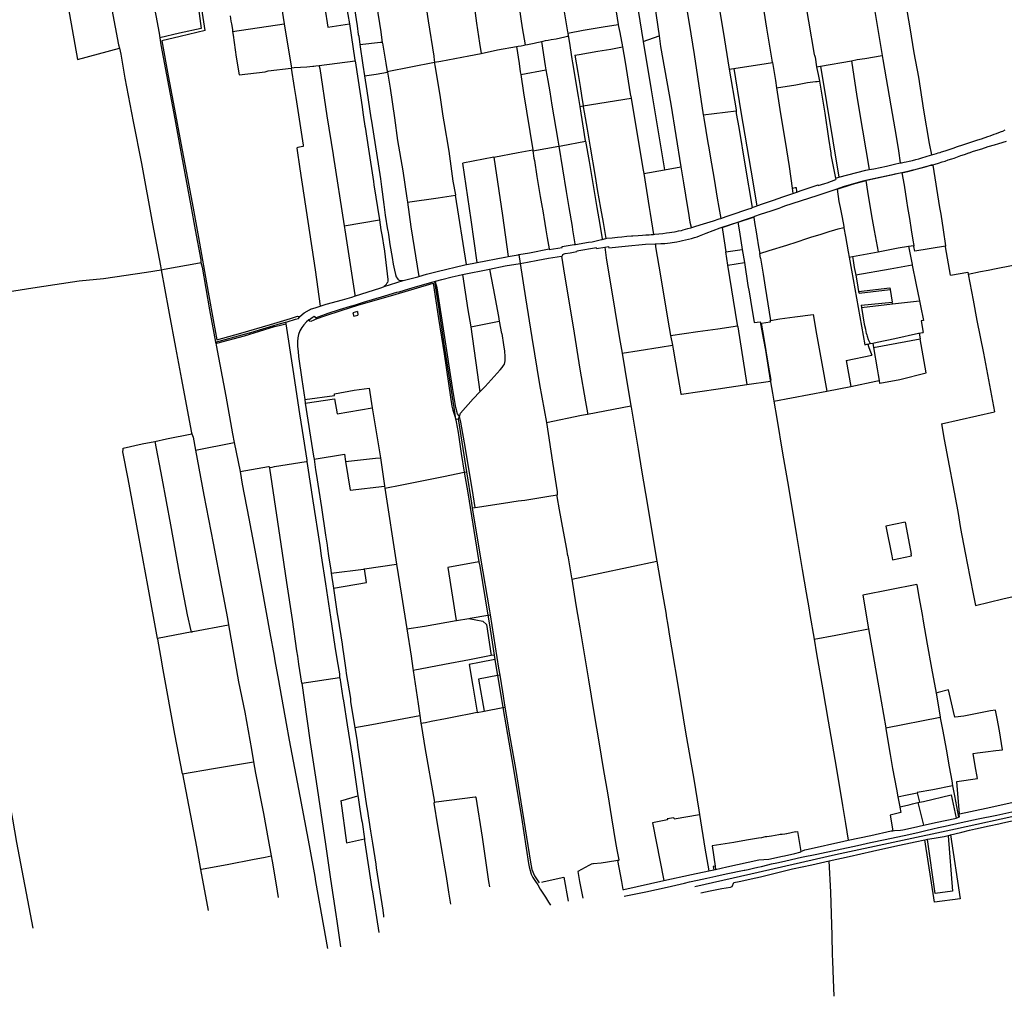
# Model space of a CAD drawing. Header units: inches. Extents: x 210911 to 224988, y 571697 to 586201.
# Tile 48 of 256: x 216255 to 217766, y 571824 to 573322. Entities that reach past the tile are written whole.
import ezdxf

# ---------------------------------------------------------------- set-up
doc = ezdxf.new("R2010")
doc.units = ezdxf.units.IN
doc.header["$MEASUREMENT"] = 0

msp = doc.modelspace()

# ---------------------------------------------------------------- linework, layer by layer
for points in [[(216173.61, 573950.241), (216181.11, 573912.27), (216193.79, 573848.64), (216201.49, 573804.14), (216201.8, 573800.87), (216204.1, 573788.69), (216212.33, 573746.3), (216220.43, 573706.25), (216230.39, 573648.85), (216239.5, 573602.77), (216239.692, 573601.741), (216277.019, 573619.247), (216288.1, 573557.75), (216289.23, 573552.93), (216301.56, 573484.75), (216313.94, 573421.3), (216320.02, 573389.88), (216331.86, 573330.23), (216344.344, 573261.581)], [(217572.675, 573606.754), (217579.55, 573563.8), (217580.05, 573559.95), (217589.25, 573504.24), (217589.93, 573500), (217597.22, 573454.95), (217606.49, 573395.28), (217612.37, 573360.47), (217620.73, 573310.21), (217627.21, 573271.85), (217634, 573234.05), (217641.97, 573183.74), (217650.63, 573132.56), (217653.883, 573114.981)], [(216349.851, 573591.344), (216356.855, 573552.456), (216362.25, 573523.624), (216366.822, 573498.667), (216390.4, 573374.114), (216407.255, 573284.018), (216408.406, 573278.755)], [(216431.363, 573506.356), (216432.789, 573498.577), (216439.798, 573460.802), (216450.311, 573403.371), (216458.985, 573356.655), (216469.32, 573301.56), (216470.412, 573294.507)], [(217062.33, 573500), (217062.91, 573496.51), (217074.25, 573430.7), (217078.05, 573406.29), (217080.17, 573397.61), (217083.03, 573379.46), (217087.38, 573353.34), (217092.1, 573325.23), (217095.89, 573303.88), (217096.122, 573302.002)], [(217142.77, 573500), (217149.46, 573458.29), (217155.82, 573420.97), (217163.96, 573374.28), (217170.16, 573334.61), (217173.617, 573315.119)], [(217178.233, 573497.885), (217193.624, 573403.555), (217211.951, 573289.062)], [(217545.861, 573457.894), (217546.11, 573456.25), (217547.118, 573448.622), (217564.423, 573350.58), (217578.605, 573267.646)], [(216937.904, 573439.844), (216943.807, 573400.881), (216948.443, 573370.398), (216952.5, 573344.449), (216956.318, 573317.051), (216960.701, 573286.396), (216963.087, 573270.803)], [(217445.511, 573442.179), (217448.28, 573422.85), (217474.35, 573268.97), (217474.61, 573267.88), (217475.38, 573264.85), (217477.687, 573250.154)], [(216540.095, 573305.699), (216523.818, 573413.258), (216552.976, 573419.35), (216564.503, 573421.82)], [(216866.388, 573422.305), (216866.52, 573421.3), (216871.85, 573389.3), (216882.21, 573320.73), (216890.87, 573266.34), (216891.32, 573260.61), (216891.92, 573257.61), (216891.981, 573257.34)], [(217266.021, 573421.106), (217271.9, 573382.12), (217276.95, 573350.33), (217284.76, 573300.79), (217289.81, 573268.97), (217300.1, 573200.6), (217303.838, 573176.556)], [(217315.086, 573423.167), (217325.67, 573356.77), (217334.31, 573304.23), (217343.898, 573246.469)], [(217410.219, 573256.83), (217409.66, 573260.2), (217401.75, 573309.25), (217389.25, 573388.32), (217382.71, 573431.267)], [(217218.396, 573415.448), (217221.28, 573398.96), (217236.132, 573297.468)], [(217012.59, 573397.97), (217017.29, 573367.78), (217019.98, 573348.53), (217020, 573348.33), (217021.4, 573341.33), (217026.17, 573310.24), (217030.758, 573283.745)], [(216524.401, 573378.727), (216533.817, 573309.055), (216500.514, 573301.592), (216470.412, 573294.507)], [(216756.57, 573345.622), (216723.668, 573340.459), (216727.981, 573311.007)], [(216756.57, 573345.622), (216757.48, 573339.37), (216758.54, 573333.07), (216758.89, 573330.57), (216761.135, 573315.986)], [(216657.164, 573342.32), (216661.145, 573315.96)], [(216768.976, 573340.017), (216769.12, 573339.09), (216772.983, 573312.828), (216774.819, 573299.988), (216775.56, 573297.16), (216777.439, 573284.18)], [(216802.918, 573345.049), (216809.36, 573303.68), (216809.34, 573303.56), (216811.414, 573287.629)], [(216578.514, 573328.611), (216579.55, 573320.474), (216580.276, 573316.095), (216581.678, 573307.392), (216582.079, 573304.17)], [(216582.079, 573304.17), (216661.145, 573315.96)], [(216661.145, 573315.96), (216672.225, 573248.096)], [(216727.981, 573311.007), (216761.135, 573315.986)], [(216761.135, 573315.986), (216769.67, 573260.55), (216769.859, 573259.365)], [(216540.095, 573305.699), (216501.712, 573296.507), (216473.568, 573289.944), (216483.429, 573236.389), (216493.132, 573184.979), (216502.831, 573133.06), (216512.925, 573079.181), (216521.32, 573033.494), (216529.732, 572988.262), (216542.206, 572918.524), (216550.22, 572873.073), (216557.968, 572831.342), (216594.802, 572841.316), (216640.127, 572854.575), (216670.959, 572863.846), (216681.66, 572867.409), (216683.423, 572866.84), (216684.177, 572865.537)], [(216582.079, 573304.17), (216582.738, 573298.885), (216587.518, 573265.132), (216591.888, 573237.647), (216631.967, 573242.713), (216636.547, 573243.794), (216671.793, 573248.245)], [(217096.122, 573302.002), (217119.82, 573306.45), (217150.26, 573311.54), (217173.62, 573315.1)], [(217096.122, 573302.002), (217096.58, 573298.29), (217096.61, 573298.01)], [(217173.617, 573315.119), (217173.62, 573315.1)], [(217173.62, 573315.1), (217174.11, 573312.27), (217175.97, 573302.7), (217179.915, 573280.608)], [(216470.412, 573294.507), (216472.03, 573284.06), (216480.8, 573237.94), (216493.51, 573170.56), (216503.51, 573113.88), (216517.86, 573036.64), (216524.68, 573000), (216533.24, 572954.08), (216533.55, 572949.98)], [(216777.439, 573284.18), (216809.03, 573288.22), (216809.27, 573288.2), (216810.39, 573288.17), (216811.15, 573288.01), (216811.414, 573287.629)], [(216811.414, 573287.629), (216811.51, 573287.49), (216811.81, 573286.65), (216817.16, 573255.74), (216819.373, 573243.198)], [(217030.758, 573283.745), (217034.2, 573284.48), (217039.56, 573285.47), (217044.52, 573286.62), (217048.92, 573287.51), (217053.64, 573288.52), (217055.639, 573288.957)], [(217055.639, 573288.957), (217058.26, 573289.53), (217061.99, 573290.38), (217065.92, 573290.97), (217070.82, 573291.89), (217078.31, 573293.28), (217091.45, 573296.04), (217095.63, 573296.98), (217096.22, 573297.17), (217096.48, 573297.35), (217096.59, 573297.79), (217096.61, 573298.01)], [(217055.639, 573288.957), (217061.655, 573251.689), (217062.731, 573245.742)], [(217096.61, 573298.01), (217098.3, 573289.3), (217102.28, 573262.42), (217103.29, 573256.16), (217112.09, 573204.88), (217114.663, 573189.433)], [(217211.951, 573289.062), (217236.132, 573297.468)], [(217211.951, 573289.062), (217224.152, 573214.965), (217244.68, 573092.107)], [(217236.132, 573297.468), (217238.49, 573281.36), (217254.11, 573192.77), (217269.685, 573096.627)], [(216344.344, 573261.581), (216408.406, 573278.755)], [(216408.406, 573278.755), (216410.43, 573269.5), (216416.72, 573232.74), (216429.6, 573166.1), (216442.22, 573102.07), (216459.2, 573009.35), (216471.24, 572945.05), (216472.397, 572938.747)], [(216777.439, 573284.18), (216781.67, 573252.65), (216784.221, 573236.175)], [(216891.981, 573257.34), (216901.66, 573258.98), (216944.58, 573266.99), (216963.087, 573270.803)], [(216963.087, 573270.803), (216988.31, 573276), (217017.349, 573281.241)], [(217017.349, 573281.241), (217020, 573281.72), (217024.44, 573282.35), (217029.33, 573283.44), (217030.758, 573283.745)], [(217017.349, 573281.241), (217021.372, 573255.138), (217023.32, 573242.5)], [(217113.693, 573269.233), (217142.166, 573274.173), (217162.447, 573277.423), (217179.915, 573280.608)], [(217179.915, 573280.608), (217184.09, 573257.23), (217192.01, 573208.58), (217193.166, 573201.91)], [(216714.929, 573251.982), (216769.859, 573259.365)], [(216769.859, 573259.365), (216770.94, 573252.59), (216780.62, 573188.56), (216782.02, 573180.22), (216783.09, 573172.87), (216785.01, 573159.25), (216785.22, 573157.81), (216790.43, 573123.86), (216798.19, 573074.44), (216798.83, 573069.3), (216807.18, 573015.64)], [(216819.373, 573243.198), (216891.981, 573257.34)], [(216923.889, 573053.465), (216924.22, 573053.519), (216920.52, 573074.74), (216914.1, 573120.76), (216906.53, 573166), (216905.29, 573174.39), (216900.22, 573206.86), (216892.73, 573252.03), (216892.4, 573255.5), (216891.981, 573257.34)], [(217106.939, 573268.3), (217113.693, 573269.233)], [(217106.939, 573268.3), (217111.398, 573241.344), (217115.071, 573219.739), (217117.338, 573206.117), (217119.674, 573190.229)], [(217350.825, 573247.616), (217400.46, 573255.44), (217410.219, 573256.83)], [(217410.219, 573256.83), (217414.77, 573229.37), (217416.526, 573217.912)], [(217483.914, 573251.199), (217531.224, 573259.14)], [(217531.224, 573259.14), (217540.001, 573261.164)], [(217531.224, 573259.14), (217539.693, 573204.648), (217548.427, 573152.971), (217558.685, 573092.624)], [(217540.001, 573261.164), (217551.62, 573263.16), (217578.605, 573267.646)], [(217578.605, 573267.646), (217579.65, 573261.535), (217591.767, 573190.282), (217599.64, 573143.02), (217603.33, 573121.12), (217606.158, 573102.626)], [(216671.793, 573248.245), (216671.822, 573248.069)], [(216672.225, 573248.096), (216671.822, 573248.069)], [(216671.822, 573248.069), (216676.68, 573218.64), (216679, 573203.32), (216690.37, 573130.01), (216690.35, 573128.51), (216690.12, 573128), (216689.61, 573127.69), (216682.17, 573126.24), (216681.02, 573125.91), (216680.74, 573125.62), (216680.64, 573125.21), (216684.98, 573093.76), (216697.4, 573012.93), (216708.74, 572938.46), (216716.43, 572883.14)], [(216714.945, 573251.91), (216709.963, 573251.146), (216709.761, 573251.115), (216706.411, 573250.673), (216705.346, 573250.533), (216695.784, 573249.661), (216676.318, 573248.368), (216672.225, 573248.096)], [(216714.929, 573251.982), (216714.945, 573251.91)], [(216714.945, 573251.91), (216715.055, 573251.418)], [(216715.055, 573251.418), (216715.95, 573247.4), (216726.83, 573175.15), (216736.08, 573115.12), (216736.35, 573114.66), (216736.488, 573114.655), (216753.34, 573006.09)], [(216784.221, 573236.175), (216802.05, 573239.101), (216819.554, 573242.175)], [(216819.373, 573243.198), (216819.554, 573242.175)], [(216819.554, 573242.175), (216823.92, 573217.43), (216830.23, 573172.03), (216835.15, 573137.15), (216843.19, 573090.68), (216849.39, 573048.88), (216850.278, 573042.65)], [(217023.32, 573242.5), (217023.942, 573238.473)], [(217023.942, 573238.473), (217062.731, 573245.742)], [(217062.731, 573245.742), (217065.754, 573229.038), (217068.46, 573211.79), (217071.94, 573191.09), (217080.9, 573137.63), (217081.57, 573134.41), (217082.558, 573128.276)], [(217343.898, 573246.469), (217350.825, 573247.616)], [(217343.898, 573246.469), (217354.26, 573184.04), (217354.372, 573182.616)], [(217350.825, 573247.616), (217361.675, 573181.241), (217376.716, 573091.866), (217386.251, 573036.886)], [(217477.687, 573250.154), (217483.914, 573251.199)], [(217477.687, 573250.154), (217478.05, 573247.84), (217480.25, 573238.5), (217482.26, 573228.006)], [(217483.914, 573251.199), (217511.692, 573080.784)], [(216784.221, 573236.175), (216787.76, 573213.32), (216794.2, 573172.11), (216795.3, 573166.98), (216809.05, 573078.13), (216810.51, 573066.23), (216814.03, 573038.69), (216816.1, 573022.33), (216819.86, 573000), (216820.03, 572998.96), (216821.11, 572992.99), (216823.23, 572977.74), (216826.78, 572957.5), (216828.52, 572947.42), (216830.32, 572938.41), (216832.01, 572931.74), (216833.11, 572928.09), (216834.31, 572925.88), (216835.32, 572924.53), (216836.33, 572923.6), (216837.66, 572922.89), (216839.44, 572922.44), (216841.1, 572922.26), (216842.24, 572922.23), (216843.52, 572922.27)], [(217023.942, 573238.473), (217028.32, 573210.13), (217042.32, 573122.666)], [(217416.526, 573217.912), (217445.76, 573222.49), (217463.96, 573225.88), (217475.96, 573227.57), (217478.58, 573227.83), (217482.26, 573228.006)], [(217482.26, 573228.006), (217483.38, 573222.16), (217490.26, 573179.18), (217496.26, 573140.32), (217499.74, 573117.5), (217499.92, 573115.24), (217506.672, 573079.474)], [(217416.526, 573217.912), (217422.61, 573178.22), (217429.68, 573135.47), (217435.66, 573097.26), (217440.421, 573064.099)], [(217119.674, 573190.229), (217193.166, 573201.91)], [(217193.166, 573201.91), (217202.25, 573149.48), (217211.72, 573091.84), (217212.623, 573086.312)], [(217114.663, 573189.433), (217119.674, 573190.229)], [(217114.663, 573189.433), (217116.42, 573178.88), (217123.08, 573136.82), (217123.227, 573136.007)], [(217119.674, 573190.229), (217119.922, 573188.544), (217121.151, 573180.42)], [(217121.151, 573180.42), (217125.676, 573154.296), (217130.397, 573127.018), (217138.123, 573081.695)], [(217303.838, 573176.556), (217354.372, 573182.616)], [(217354.372, 573182.616), (217354.7, 573178.45), (217358.73, 573157.06)], [(217303.838, 573176.556), (217304.13, 573174.68), (217304.81, 573171.21), (217311.16, 573133.59), (217312.22, 573128.64), (217316.64, 573101.13), (217320.72, 573078), (217325.14, 573048.5), (217327.68, 573034.2), (217330.785, 573017.704)], [(217358.73, 573157.06), (217368.38, 573097.764), (217379.073, 573034.125)], [(217653.883, 573114.981), (217658.1, 573116.41), (217661.57, 573117.39), (217664.35, 573118.04), (217667.18, 573118.82), (217669.41, 573119.58), (217675.01, 573121.42), (217681.36, 573123.43), (217687.12, 573125.59), (217694.2, 573127.69), (217702.13, 573130.54), (217709.9, 573133.12), (217720.3, 573136.46), (217725, 573137.98), (217730.82, 573139.88), (217740.53, 573143.16), (217744.18, 573144.53), (217750.4, 573146.61), (217753.74, 573147.93), (217757.46, 573149.26), (217761.29, 573150.72), (217763.71, 573151.7), (217767.26, 573153.34)], [(217082.558, 573128.276), (217085.81, 573128.86), (217123.227, 573136.007)], [(217123.227, 573136.007), (217128.79, 573105.15), (217140.81, 573034.2), (217143.85, 573017.14), (217149.05, 572986.83), (217149.11, 572986.19), (217149.09, 572985.83), (217149.01, 572985.64), (217148.85, 572985.43)], [(217655.783, 573100.049), (217659.61, 573101.02), (217664.7, 573102.48), (217670.35, 573104.2), (217675.11, 573105.64), (217679.8, 573107.24), (217685.21, 573109), (217688.66, 573110.14), (217693.99, 573111.97), (217699, 573113.89), (217704.94, 573115.86), (217711.4, 573118.15), (217712.04, 573118.4), (217718.54, 573120.67), (217731.07, 573124.45), (217741.23, 573127.78), (217750.78, 573130.64), (217757.47, 573132.5), (217769.04, 573136.18)], [(216982.884, 573111.621), (217020, 573118.67), (217042.32, 573122.666)], [(217042.32, 573122.666), (217042.572, 573121.09)], [(217042.572, 573121.09), (217082.558, 573128.276)], [(217042.572, 573121.09), (217044.32, 573110.15), (217044.879, 573106.6)], [(217082.558, 573128.276), (217093.71, 573059.07), (217097.98, 573034.2), (217102.66, 573005.3), (217103.5, 573000), (217106.92, 572978.62), (217107.08, 572977.98), (217107.36, 572977.66), (217107.74, 572977.5), (217108.02, 572977.5)], [(216982.884, 573111.621), (216935.186, 573102.563)], [(216982.884, 573111.621), (216995.913, 573021.994)], [(217044.879, 573106.6), (217048.76, 573081.97), (217053.89, 573051.11), (217057.03, 573034.2), (217057.33, 573032.13), (217061.16, 573009.85), (217062.71, 573000), (217064.63, 572987.92), (217067.383, 572970.912)], [(217606.158, 573102.626), (217608.08, 573102.99), (217611.95, 573103.88), (217615.38, 573104.5), (217619.96, 573105.53), (217624.8, 573106.66), (217630.09, 573108.05), (217634.59, 573109.25), (217639.42, 573110.65), (217652.7, 573114.58), (217653.883, 573114.981)], [(216956.946, 572949.973), (216947.89, 573015.168), (216935.186, 573102.563)], [(217212.623, 573086.312), (217244.68, 573092.107)], [(217244.68, 573092.107), (217269.685, 573096.627)], [(217269.685, 573096.627), (217273.65, 573072.15), (217279.84, 573034.2), (217280.61, 573028.62), (217283.44, 573011.82), (217285.24, 573004.08), (217285.3, 573003.78), (217285.32, 573003.5), (217285.18, 573003.28), (217284.82, 573003.02)], [(217511.692, 573080.784), (217553.59, 573091.718), (217558.685, 573092.624)], [(217558.685, 573092.624), (217565.41, 573093.82), (217585.12, 573097.92), (217597.23, 573100.7), (217606.158, 573102.626)], [(217608.514, 573088.033), (217620.09, 573090.62), (217625.95, 573092.08), (217630.77, 573093.36), (217636.72, 573094.79), (217642.65, 573096.35), (217647.79, 573097.78), (217654.21, 573099.65), (217655.783, 573100.049)], [(217608.572, 573087.701), (217617.905, 573089.622), (217653.08, 573099.129), (217655.555, 573099.138), (217655.913, 573099.252)], [(217655.783, 573100.049), (217655.913, 573099.252)], [(217655.913, 573099.252), (217666.54, 573034.2), (217668.28, 573023.92), (217671.78, 573000), (217675.69, 572975.53), (217675.685, 572975.163)], [(217138.123, 573081.695), (217141.422, 573062.144), (217146.522, 573033.407), (217150.257, 573011.224), (217154.425, 572986.671)], [(217212.623, 573086.312), (217221.14, 573034.2), (217222.51, 573025.23), (217227.624, 572993.056)], [(217479.996, 573068.906), (217480.327, 573067.916), (217490.557, 573070.93), (217494.1, 573072.198), (217507.083, 573077.3)], [(217506.672, 573079.474), (217511.692, 573080.784)], [(217506.672, 573079.474), (217507.083, 573077.3)], [(217509.33, 573062.677), (217532.808, 573070.184), (217551.709, 573075.286), (217553.309, 573075.639)], [(217534.99, 573071.1), (217549.34, 573075.18), (217553.226, 573076.122)], [(217553.226, 573076.122), (217555.83, 573076.75), (217557.04, 573077.02), (217597.27, 573085.55), (217598.48, 573085.79), (217608.514, 573088.033)], [(217608.572, 573087.701), (217598.943, 573085.72), (217553.309, 573075.639)], [(217553.309, 573075.639), (217556.15, 573059.12), (217558.63, 573042.91), (217560.04, 573034.2), (217562.12, 573021.64), (217566.12, 572999.14), (217572.109, 572966.485)], [(217608.514, 573088.033), (217608.572, 573087.701)], [(217608.572, 573087.701), (217611.91, 573068.74), (217615.63, 573044.49), (217617.43, 573034.2), (217620.24, 573017.28), (217622.97, 573000), (217625.48, 572984.2), (217626.759, 572976.214)], [(217440.421, 573064.099), (217442.928, 573064.49), (217445.134, 573064.834), (217446.247, 573064.988), (217447.103, 573059.042), (217447.263, 573057.928)], [(217440.421, 573064.099), (217441.607, 573055.842)], [(217447.263, 573057.928), (217453.91, 573060.38), (217477.39, 573068.11), (217479.996, 573068.906)], [(217478.53, 573052.91), (217509.259, 573063.154)], [(217509.259, 573063.154), (217519.205, 573066.47), (217534.99, 573071.1)], [(217509.259, 573063.154), (217509.33, 573062.677)], [(217509.33, 573062.677), (217512.15, 573043.65), (217514.21, 573034.2), (217517.11, 573018.76), (217519.57, 573005.12), (217519.57, 573004.22), (217519.617, 573003.539)], [(216850.278, 573042.65), (216897.35, 573049.16), (216923.889, 573053.465)], [(216940.757, 572946.902), (216923.889, 573053.465)], [(217382.63, 573020.7), (217383.19, 573020.96), (217391.71, 573023.85), (217408.4, 573029.24), (217420.24, 573033.08), (217423.21, 573034.2), (217429.27, 573036.68), (217478.53, 573052.91)], [(217386.251, 573036.886), (217396.59, 573040.22), (217411.73, 573045.6), (217426.27, 573050.45), (217441.607, 573055.842)], [(217441.607, 573055.842), (217447.263, 573057.928)], [(216850.278, 573042.65), (216855.69, 573004.68), (216867.687, 572928.49)], [(217330.785, 573017.704), (217339.09, 573020.41), (217354.31, 573025.7), (217364.93, 573029.21), (217372.52, 573031.73), (217377.44, 573033.48), (217379.073, 573034.125)], [(217379.073, 573034.125), (217385.24, 573036.56), (217386.251, 573036.886)], [(216753.34, 573006.09), (216807.18, 573015.64)], [(216807.18, 573015.64), (216809.61, 573000), (216809.97, 572997.64), (216810.87, 572992.42), (216812.33, 572983.65), (216812.89, 572979.36), (216814.29, 572970.76), (216814.82, 572967.26), (216820.24, 572923.99), (216820.17, 572921.25), (216819.55, 572919.14), (216818.86, 572917.98), (216817.23, 572915.34), (216814.51, 572913.19)], [(216995.913, 573021.994), (217004.657, 572959.041)], [(217284.82, 573003.02), (217290.86, 573005.03), (217299.1, 573007.49), (217309.3, 573010.8), (217319.45, 573013.88), (217328.47, 573016.95), (217330.785, 573017.704)], [(217356.92, 573012.006), (217365.644, 573014.984), (217381.223, 573020.166)], [(217356.979, 573011.647), (217357.688, 573011.884), (217381.259, 573019.703)], [(217381.223, 573020.166), (217382.63, 573020.7)], [(217381.223, 573020.166), (217381.259, 573019.703)], [(217381.259, 573019.703), (217381.27, 573019.56), (217381.35, 573019.04), (217383.26, 573008.32), (217384.57, 573000)], [(216753.34, 573006.09), (216754.27, 573000), (216760.36, 572960.37), (216769.59, 572900.11), (216769.62, 572899.65), (216770.06, 572898.72), (216770.4, 572898.71)], [(217227.624, 572993.056), (217229.63, 572993.27), (217235.93, 572993.88), (217241.99, 572994.58), (217247.55, 572995.28), (217252.33, 572995.82), (217256.01, 572996.35), (217259.7, 572996.95), (217262.54, 572997.49), (217266.22, 572998.37), (217270.72, 572999.29), (217273.32, 572999.86), (217280.54, 573001.88)], [(217280.54, 573001.88), (217284.82, 573003.02)], [(217308.607, 572994.762), (217329.859, 573002.997)], [(217329.859, 573002.997), (217332.931, 573004.124)], [(217332.931, 573004.124), (217356.92, 573012.006)], [(217332.931, 573004.124), (217332.999, 573003.675)], [(217332.999, 573003.675), (217356.979, 573011.647)], [(217332.999, 573003.675), (217333.56, 573000)], [(217333.56, 573000), (217338.67, 572966.328)], [(217356.92, 573012.006), (217356.979, 573011.647)], [(217356.979, 573011.647), (217358.92, 573000)], [(217358.92, 573000), (217363.35, 572973.51), (217363.888, 572970.08)], [(217384.57, 573000), (217386.05, 572990.58), (217388.68, 572974.08), (217390.539, 572963.887)], [(217390.539, 572963.887), (217404.92, 572968.37), (217432.01, 572976.73), (217447.81, 572981.58), (217462.93, 572986.71), (217470.29, 572989.27), (217483.12, 572992.88), (217496.98, 572997.29), (217505.77, 573000)], [(217505.77, 573000), (217510.72, 573001.53), (217519.617, 573003.539)], [(217519.617, 573003.539), (217519.66, 573002.92), (217522.12, 572990.04), (217526.26, 572966.38), (217527.707, 572958.227)], [(217108.02, 572977.5), (217128.02, 572980.97), (217133.34, 572981.9), (217148.05, 572985.01), (217148.47, 572985.19), (217148.85, 572985.43)], [(217148.85, 572985.43), (217154.425, 572986.671)], [(217154.425, 572986.671), (217156.31, 572987.09), (217164.01, 572987.89), (217172.25, 572988.82), (217178.95, 572989.46), (217186.63, 572990.11), (217193.91, 572990.83), (217195.87, 572990.89), (217204.05, 572991.28), (217210.77, 572991.78), (217215.85, 572992.26), (217220.91, 572992.39), (217224.01, 572992.67), (217227.624, 572993.056)], [(217232.402, 572978.504), (217238.94, 572978.92), (217245.22, 572979.34), (217253.39, 572980.15), (217256.41, 572980.61), (217259.89, 572981.03), (217263.69, 572981.69), (217267.93, 572982.59), (217271.95, 572983.5), (217276.85, 572984.5), (217281.55, 572985.78), (217285.77, 572987.01), (217290.79, 572988.41), (217294.55, 572989.57), (217298.43, 572991.01), (217303.11, 572992.73), (217308.607, 572994.762)], [(217021.094, 572962.003), (217037.563, 572964.908), (217067.383, 572970.912)], [(217067.383, 572970.912), (217067.535, 572969.971)], [(217067.535, 572969.971), (217087.635, 572973.014), (217087.503, 572974.34), (217106.011, 572977.385)], [(217106.011, 572977.385), (217108.02, 572977.5)], [(217140.294, 572971.595), (217140.154, 572972.58), (217110.092, 572967.526), (217110.24, 572966.695)], [(217140.294, 572971.595), (217152.85, 572973.626)], [(217152.85, 572973.626), (217158.642, 572974.563)], [(217152.85, 572973.626), (217155.09, 572957.17)], [(217158.642, 572974.563), (217159.104, 572972.376), (217184.372, 572975.13), (217215.196, 572977.963), (217230.213, 572978.435)], [(217230.213, 572978.435), (217232.402, 572978.504)], [(217230.213, 572978.435), (217231.44, 572970.85), (217237.96, 572932.76), (217244.99, 572889.1), (217251.57, 572849.81), (217253.77, 572838.13)], [(217338.67, 572966.328), (217363.888, 572970.08)], [(217363.888, 572970.08), (217367.068, 572949.777)], [(217572.109, 572966.485), (217602.89, 572972.21)], [(217602.89, 572972.21), (217618.662, 572974.856)], [(217618.662, 572974.856), (217626.759, 572976.214)], [(217618.662, 572974.856), (217624.257, 572947.081), (217624.521, 572945.77)], [(217626.759, 572976.214), (217626.95, 572975.02)], [(217675.685, 572975.163), (217628.43, 572967.08), (217626.95, 572974.52), (217626.95, 572975.02)], [(217683.437, 572930.4), (217675.67, 572974.07), (217675.685, 572975.163)], [(216957.274, 572950.036), (216999.64, 572958.14), (217000, 572958.2)], [(217000, 572958.2), (217004.657, 572959.041)], [(217004.657, 572959.041), (217020, 572961.81)], [(217020, 572961.81), (217021.094, 572962.003)], [(217021.094, 572962.003), (217023.194, 572948.606)], [(217023.194, 572948.606), (217034.509, 572950.562), (217050.338, 572953.568), (217066.644, 572956.451), (217086.513, 572959.692)], [(217086.513, 572959.692), (217087.47, 572959.83), (217087.85, 572960.89), (217088.45, 572961.89), (217088.81, 572962.17), (217090.43, 572963.09), (217092.13, 572963.69), (217099.99, 572964.98), (217110.24, 572966.695)], [(217086.513, 572959.692), (217091.27, 572930.43), (217104.25, 572851.08), (217114.67, 572786.15), (217123.14, 572736.38), (217126.21, 572719.28), (217126.37, 572718.24), (217126.39, 572717.8), (217126.37, 572717.52), (217126.31, 572717.3), (217126.289, 572717.25)], [(217155.09, 572957.17), (217168.22, 572876.88), (217175.52, 572833.2), (217179.369, 572810.849)], [(217341.923, 572945.622), (217338.67, 572966.328)], [(217391.849, 572956.337), (217390.539, 572963.887)], [(217391.849, 572956.337), (217395.669, 572932.256), (217398.941, 572911.873), (217402.958, 572886.422), (217406.962, 572861.149)], [(217527.707, 572958.227), (217533.019, 572959.215)], [(217527.707, 572958.227), (217531.29, 572938.03), (217536.645, 572909.769)], [(217533.019, 572959.215), (217572.109, 572966.485)], [(217533.019, 572959.215), (217533.92, 572952.79), (217535.63, 572942.19), (217537.28, 572933.29), (217537.797, 572930.381)], [(216121.59, 572885.39), (216160.11, 572891.62), (216170.767, 572894.605), (216282.054, 572912.137), (216346.851, 572921.579), (216384.048, 572925.63), (216449.948, 572935.319), (216472.397, 572938.747)], [(216472.397, 572938.747), (216477.07, 572939.46), (216531.141, 572949.531)], [(216472.397, 572938.747), (216483.74, 572877.3), (216484.78, 572871.46), (216494.61, 572819.73), (216503.7, 572770.47), (216512.56, 572723.72), (216519.05, 572688.69), (216519.586, 572687.069)], [(216531.141, 572949.531), (216533.55, 572949.98)], [(216533.55, 572949.98), (216535.2, 572942.73), (216546.73, 572877.3), (216555.77, 572827.94)], [(216867.687, 572928.49), (216879.29, 572931.94), (216896.06, 572936.16), (216938.25, 572946.43), (216940.757, 572946.902)], [(216934.777, 572931.553), (216937.276, 572932.193), (216973.58, 572939.436), (216975.916, 572939.892)], [(216940.757, 572946.902), (216949.35, 572948.52), (216956.946, 572949.973)], [(216956.946, 572949.973), (216957.274, 572950.036)], [(216975.916, 572939.892), (217000.331, 572944.654)], [(216975.916, 572939.892), (216981.697, 572910.667), (216989.715, 572867.246), (216991.084, 572859.731)], [(217000.331, 572944.654), (217023.194, 572948.606)], [(217023.194, 572948.606), (217031.47, 572895.82), (217040.96, 572835.06), (217052.98, 572762.65), (217063.38, 572704.52), (217063.418, 572704.272)], [(217341.923, 572945.622), (217367.068, 572949.777)], [(217356.259, 572854.37), (217341.923, 572945.622)], [(217367.068, 572949.777), (217372.59, 572914.52), (217374.22, 572904.7), (217376.36, 572891.92)], [(217624.521, 572945.77), (217590.77, 572939.782), (217537.797, 572930.381)], [(217624.521, 572945.77), (217630.085, 572918.151), (217635.68, 572891.217)], [(217710.415, 572932.047), (217729.03, 572936), (217740.87, 572938.15), (217753.39, 572940.58), (217776.53, 572945.13), (217790.12, 572947.45), (217790.442, 572947.519)], [(216843.52, 572922.27), (216866.24, 572928.06), (216867.687, 572928.49)], [(216893.402, 572921.303), (216903.139, 572924.002), (216918.615, 572927.715), (216927.894, 572929.792), (216934.777, 572931.553)], [(216934.777, 572931.553), (216942.99, 572877.3)], [(217537.797, 572930.381), (217539.84, 572918.89), (217542.35, 572905.67)], [(217683.437, 572930.4), (217709.782, 572935.365)], [(217709.782, 572935.365), (217710.415, 572932.047)], [(217710.415, 572932.047), (217718.02, 572892.18), (217723.83, 572861.08), (217733.586, 572810.631), (217750.482, 572720.738)], [(216709.11, 572865.15), (216714.79, 572867.06), (216728.68, 572872.04), (216746, 572877.76), (216762.8, 572882.74), (216765.18, 572883.5), (216772.18, 572885.7), (216782.79, 572888.98), (216815.49, 572898.68), (216833.91, 572904.3), (216837.67, 572905.06), (216859.15, 572911.58), (216889.89, 572920.33)], [(216748.336, 572876.2), (216775.88, 572884.807), (216824.263, 572898.855), (216860.712, 572909.556), (216889.791, 572918.395), (216897.933, 572864.261), (216906.502, 572809.868), (216913.848, 572760.887), (216918.487, 572729.406), (216919.724, 572723.309), (216922.73, 572714.401), (216924.845, 572705.708), (216927.858, 572689.327), (216932.873, 572656.766), (216937.449, 572628.067)], [(216770.4, 572898.71), (216807.74, 572910.53), (216811.16, 572911.78), (216814.51, 572913.19)], [(216814.51, 572913.19), (216843.52, 572922.27)], [(216889.89, 572920.33), (216891.529, 572920.784)], [(216891.529, 572920.784), (216893.402, 572921.303)], [(216891.529, 572920.784), (216897.736, 572881.875), (216906.067, 572825.163), (216921.397, 572727.466), (216924.111, 572709.625)], [(216929.928, 572713.739), (216926.989, 572717.927), (216924.67, 572727.364), (216919.461, 572758.311), (216906.421, 572841.67), (216895.689, 572910.821), (216893.393, 572919.742), (216893.402, 572921.303)], [(217536.645, 572909.769), (217551.817, 572823.691), (217554.732, 572824.402), (217556.27, 572824.692)], [(217542.35, 572905.67), (217590.17, 572911.24), (217590.561, 572908.739)], [(217542.879, 572902.886), (217590.561, 572908.739)], [(217590.561, 572908.739), (217593.636, 572889.02)], [(216716.43, 572883.14), (216725.64, 572885.84), (216750.73, 572892.65), (216764.8, 572896.62), (216770.4, 572898.71)], [(217542.35, 572905.67), (217542.879, 572902.886)], [(216699.92, 572877.3), (216701.43, 572878.1), (216710.29, 572881), (216716.43, 572883.14)], [(217376.36, 572891.92), (217381.829, 572857.748)], [(217546.22, 572884.26), (217593.636, 572889.02)], [(217546.22, 572884.26), (217546.83, 572880.72)], [(217546.83, 572880.72), (217594.06, 572886.3)], [(217546.83, 572880.72), (217551, 572855.38), (217552.84, 572847.64), (217553.59, 572843.52), (217554.03, 572841.56), (217554.73, 572839), (217555.23, 572836.94), (217557.13, 572831.9), (217560.08, 572825.41)], [(217594.06, 572886.3), (217593.636, 572889.02)], [(217594.06, 572886.3), (217635.68, 572891.217)], [(217635.68, 572891.217), (217637.26, 572883.61)], [(217637.26, 572883.61), (217641.807, 572861.159)], [(216663.282, 572858.415), (216665.61, 572859.06), (216678.53, 572863.24), (216683.22, 572864.27)], [(216683.22, 572864.27), (216684.177, 572865.537)], [(216684.177, 572865.537), (216685.352, 572867.092), (216691.916, 572872.799), (216699.92, 572877.3)], [(216698.963, 572861.773), (216699.676, 572860.376), (216702.37, 572859.951), (216711.77, 572864.164), (216723.567, 572868.232), (216748.336, 572876.2)], [(216700.09, 572862.67), (216698.963, 572861.773)], [(216700.09, 572862.67), (216704.153, 572865.568), (216707.301, 572867.584), (216709.11, 572865.15)], [(216773.414, 572874.877), (216766.372, 572872.74), (216767.98, 572867.437), (216774.158, 572869.311)], [(216773.414, 572874.877), (216774.158, 572869.311)], [(216942.99, 572877.3), (216947.25, 572851.24)], [(217406.962, 572861.149), (217421.307, 572863.329), (217444.477, 572866.542), (217472.527, 572870.379), (217477.779, 572840.051), (217485.665, 572795.072), (217493.276, 572752.6)], [(216555.77, 572827.94), (216600.43, 572840.09), (216607.96, 572841.97), (216608.46, 572842.07), (216616.44, 572844.76), (216645.54, 572853.14), (216651.83, 572855.24), (216663.282, 572858.415)], [(216556.295, 572825.931), (216557.901, 572826.213), (216600.462, 572837.387), (216646.242, 572851.563), (216653.506, 572853.22), (216663.676, 572855.854)], [(216663.282, 572858.415), (216663.676, 572855.854)], [(216663.676, 572855.854), (216674.43, 572786), (216684.74, 572717.84), (216688.89, 572692.04), (216695.7, 572646.69), (216695.77, 572645.81), (216695.937, 572644.812)], [(216698.963, 572861.773), (216695.6, 572859.1), (216691.52, 572854.53), (216688.05, 572850.09), (216685.09, 572845.25), (216683.13, 572839.72), (216681.92, 572834.37), (216681.49, 572828.57), (216681.72, 572820.81), (216682.42, 572813.55), (216683.23, 572805.69), (216688.08, 572770.68), (216692.89, 572739.5)], [(216947.25, 572851.24), (216991.084, 572859.731)], [(216947.25, 572851.24), (216957.44, 572781.03), (216961.38, 572751.395)], [(216991.084, 572859.731), (216994.503, 572840.963), (216995.567, 572841.138)], [(217253.77, 572838.13), (217295.57, 572844.09), (217326.41, 572848.23), (217356.547, 572852.534)], [(217356.547, 572852.534), (217356.259, 572854.37)], [(217356.547, 572852.534), (217356.774, 572851.094), (217370.657, 572762.729)], [(217381.829, 572857.748), (217391.366, 572859.008), (217395.93, 572833.622), (217399.48, 572815.207), (217406.834, 572769.25)], [(217406.834, 572769.25), (217408.067, 572769.444), (217404.243, 572792.521), (217397.43, 572833.278), (217393.439, 572856.877), (217406.445, 572858.98), (217407.24, 572859.108), (217407.229, 572859.167), (217406.851, 572861.132), (217406.962, 572861.149)], [(217641.807, 572861.159), (217637.977, 572860.331), (217641.292, 572842.634)], [(216961.38, 572751.395), (216969.21, 572759.65), (216992.44, 572785.4), (216995.36, 572788.97), (216997.68, 572791.89), (216998.87, 572794.18), (216999.61, 572796.48), (217000.04, 572798.86), (217000.15, 572800.83), (217000.08, 572805.8), (216999.39, 572814.04), (216998.33, 572823.48), (216995.567, 572841.138)], [(217253.77, 572838.13), (217256.586, 572823.136)], [(217564.959, 572819.706), (217636.565, 572832.628)], [(217570.67, 572827.61), (217597.862, 572833.127)], [(217573.701, 572769.042), (217574.568, 572764.544), (217575.03, 572764.65), (217605.47, 572770.67), (217646.12, 572780.66), (217636.565, 572832.628)], [(217597.862, 572833.127), (217633.95, 572841.41), (217634.918, 572841.585)], [(217634.918, 572841.585), (217640.23, 572842.55), (217641.292, 572842.634)], [(217634.918, 572841.585), (217636.565, 572832.628)], [(216555.77, 572827.94), (216556.295, 572825.931)], [(216556.295, 572825.931), (216557.04, 572823.08), (216571.47, 572744.77), (216581.86, 572686.96), (216584.549, 572673.938)], [(217179.369, 572810.849), (217205.91, 572815.06), (217238.07, 572820.14), (217256.586, 572823.136)], [(217256.586, 572823.136), (217257.79, 572816.73), (217264.75, 572774.84), (217269.59, 572748.22), (217269.77, 572748.04), (217270.07, 572747.96), (217270.57, 572748), (217327.08, 572756.33), (217370.657, 572762.729)], [(217556.27, 572824.692), (217560.08, 572825.41)], [(217556.27, 572824.692), (217557.44, 572821.25), (217559.68, 572815.22), (217562.347, 572807.936)], [(217560.08, 572825.41), (217563.866, 572826.197)], [(217563.866, 572826.197), (217570.67, 572827.61)], [(217563.866, 572826.197), (217564.959, 572819.706)], [(217564.959, 572819.706), (217570.539, 572786.558), (217572.08, 572777.45)], [(217179.369, 572810.849), (217183.67, 572785.87), (217192.868, 572729.922)], [(217523.221, 572799.756), (217562.347, 572807.936)], [(217523.221, 572799.756), (217530.42, 572759.657)], [(217572.08, 572777.45), (217573.701, 572769.042)], [(216692.89, 572739.5), (216738.48, 572745.83), (216738.32, 572748.51), (216768.58, 572753.85), (216791.47, 572757.368), (216796.223, 572726.937)], [(217370.657, 572762.729), (217407.023, 572768.069)], [(217406.834, 572769.25), (217407.023, 572768.069)], [(217407.023, 572768.069), (217407.13, 572767.4)], [(217407.13, 572767.4), (217407.27, 572766.82), (217410.3, 572749.44), (217412.304, 572737.215)], [(217493.276, 572752.6), (217530.42, 572759.657)], [(217530.42, 572759.657), (217530.506, 572759.673)], [(217530.506, 572759.673), (217568.686, 572767.954), (217573.701, 572769.042)], [(216951.14, 572740.6), (216961.38, 572751.395)], [(217412.304, 572737.215), (217493.276, 572752.6)], [(216692.89, 572739.5), (216693.468, 572734.309)], [(216693.468, 572734.309), (216738.55, 572740.95), (216742.19, 572717.99), (216796.223, 572726.937)], [(216693.468, 572734.309), (216701.59, 572682.04), (216706.13, 572652.98), (216707.1, 572648.04)], [(216796.223, 572726.937), (216798.14, 572714.66), (216807.37, 572659.36), (216808.723, 572650.211)], [(216929.928, 572713.739), (216931.664, 572718.671), (216951.14, 572740.6)], [(217126.289, 572717.25), (217192.868, 572729.922)], [(217192.868, 572729.922), (217193.22, 572727.78), (217204.04, 572663.56), (217209.48, 572631.51), (217218.47, 572577.73), (217228.78, 572515.78), (217232.9, 572491.721)], [(217412.304, 572737.215), (217416.67, 572710.59), (217425.68, 572657.29), (217434.59, 572605.36), (217446.99, 572531.23), (217455.74, 572479.05), (217461.98, 572442.86), (217465.75, 572420.1), (217467.44, 572409.8), (217473.996, 572371.794)], [(216927.811, 572710.239), (216928.752, 572710.4), (216929.928, 572713.739)], [(216953.866, 572574.228), (216950.831, 572593.613), (216939.364, 572664.389), (216932.069, 572704.874), (216930.133, 572713.446), (216929.928, 572713.739)], [(217063.418, 572704.272), (217117.25, 572715.53), (217126.289, 572717.25)], [(217669.36, 572702.22), (217750.482, 572720.738)], [(216924.111, 572709.625), (216927.811, 572710.239)], [(216927.811, 572710.239), (216940.863, 572628.742)], [(217063.418, 572704.272), (217072.75, 572643.35), (217079.98, 572598.01), (217080, 572594.25), (217079.98, 572593.53), (217079.98, 572593.249)], [(217669.36, 572702.22), (217673.56, 572678.45), (217694.63, 572567.86)], [(216462.76, 572675.13), (216480.56, 572679.44), (216519.586, 572687.069)], [(216519.586, 572687.069), (216521.35, 572681.74), (216525.032, 572662.136)], [(216467.072, 572373.121), (216452.18, 572454.34), (216437.91, 572531.89), (216421.69, 572618.07), (216413.83, 572659.65), (216414.02, 572662.94), (216414.05, 572665.22), (216443.58, 572671.69), (216462.76, 572675.13)], [(216462.76, 572675.13), (216473.28, 572618.96), (216486.75, 572547.51), (216499.88, 572473.21), (216512.14, 572409.13), (216517.83, 572384.74), (216518.13, 572384), (216518.36, 572383.52), (216518.72, 572383.4), (216519.36, 572383.4), (216519.96, 572383.39)], [(216525.032, 572662.136), (216584.549, 572673.938)], [(216584.549, 572673.938), (216593.77, 572629.28)], [(216525.032, 572662.136), (216538.05, 572592.82), (216552.37, 572519.29), (216564.86, 572451.75), (216574.25, 572403.58), (216575.957, 572393.896)], [(216707.1, 572648.04), (216753.623, 572655.757)], [(216753.623, 572655.757), (216755.333, 572644.715)], [(216593.77, 572629.28), (216636.95, 572636.92), (216637.53, 572636.91), (216637.93, 572636.59), (216638.49, 572636.07), (216638.88, 572635.73), (216639.041, 572635.601)], [(216639.041, 572635.601), (216639.18, 572635.49), (216639.78, 572635.48), (216642.6, 572635.95), (216646.55, 572636.94), (216694.85, 572644.67), (216695.937, 572644.812)], [(216695.937, 572644.812), (216697.09, 572637.92)], [(216697.09, 572637.92), (216705.08, 572584.48), (216715.69, 572515.93), (216718.11, 572500), (216724.7, 572456.79), (216732.17, 572406.02), (216739.12, 572360.69), (216742.61, 572338.97), (216745.88, 572318.97), (216746.17, 572313.08)], [(216707.1, 572648.04), (216709.41, 572632.05), (216710.19, 572626.28), (216718.3, 572574.01), (216724.69, 572531.82), (216727.01, 572516.25), (216727.54, 572511.34), (216729.26, 572500)], [(216755.333, 572644.715), (216801.21, 572649.65), (216808.723, 572650.211)], [(216755.333, 572644.715), (216762.19, 572600.45), (216815.02, 572606.74)], [(216808.723, 572650.211), (216815.08, 572607.22), (216815.154, 572606.756)], [(216593.77, 572629.28), (216596.84, 572609.9), (216606.9, 572557.17), (216616.19, 572508.41), (216626.66, 572449.72), (216639.35, 572381.82), (216645.66, 572345.7), (216646.92, 572338.77), (216652.33, 572308.8), (216664.25, 572242.86), (216668.96, 572217.08), (216685.14, 572131.28), (216699.5, 572055.39), (216708.19, 572007.69), (216709.29, 572000), (216727.856, 571897.522)], [(216688.14, 572304.62), (216683.67, 572333.76), (216681.96, 572345.7), (216680.61, 572354.28), (216673.9, 572402.11), (216665.42, 572458.73), (216656.66, 572517.91), (216646.11, 572586.56), (216639.02, 572634.57), (216639.041, 572635.601)], [(216815.496, 572603.671), (216841.42, 572608.9), (216905.43, 572621.74), (216937.449, 572628.067)], [(216937.449, 572628.067), (216940.863, 572628.742)], [(216937.449, 572628.067), (216942.765, 572596.293), (216959.943, 572490.746)], [(216940.863, 572628.742), (216948.54, 572580.808), (216949.734, 572573.602)], [(216815.02, 572606.74), (216815.154, 572606.756)], [(216815.02, 572606.74), (216815.496, 572603.671)], [(216815.496, 572603.671), (216833.563, 572487.267), (216833.472, 572487.253)], [(216953.866, 572574.228), (216997.577, 572580.854), (217020, 572584.14), (217030.15, 572585.49), (217064.02, 572590.7), (217079.98, 572593.249)], [(217096.27, 572500), (217094.57, 572509.86), (217089.43, 572537.04), (217083.23, 572570.66), (217079.98, 572591.07), (217079.98, 572593.249)], [(216949.734, 572573.602), (216953.866, 572574.228)], [(216949.734, 572573.602), (216962.534, 572496.386), (216976.243, 572415.644), (216977.226, 572409.376)], [(217694.63, 572567.86), (217698.38, 572542.03), (217705.7, 572504.4), (217712.96, 572467.64), (217718.46, 572439.06), (217721.33, 572423.817), (217763.633, 572433.791), (217802.36, 572442.801), (217796.645, 572474.539), (217791.503, 572502.225)], [(217613.783, 572551.304), (217583.84, 572545.57), (217593.08, 572500), (217594.03, 572493.87), (217623.491, 572499.83), (217622.994, 572502.579)], [(217613.783, 572551.304), (217614.234, 572548.782), (217622.994, 572502.579)], [(216729.26, 572500), (216732.56, 572478.08), (216733.297, 572473.055)], [(217096.27, 572500), (217102.11, 572466.31), (217102.429, 572464.251)], [(216784.284, 572479.774), (216833.472, 572487.253)], [(216833.472, 572487.253), (216841.31, 572439.6), (216849.4, 572387.62)], [(216959.943, 572490.746), (216912.428, 572482.036)], [(216959.943, 572490.746), (216961.076, 572483.787), (216973.54, 572408.745)], [(217102.429, 572464.251), (217232.9, 572491.721)], [(217232.9, 572491.721), (217240.54, 572447.17), (217246.88, 572409.8), (217247.17, 572407.81), (217249.6, 572393.27), (217252.17, 572376.6), (217255.35, 572358.76), (217266.202, 572295.485), (217276.774, 572229.516), (217289.467, 572157.087), (217296.977, 572109.844), (217298.143, 572102.775)], [(216733.297, 572473.055), (216782.61, 572479.52), (216784.284, 572479.774)], [(216733.297, 572473.055), (216736.618, 572450.41)], [(216736.618, 572450.41), (216787.437, 572458.839), (216784.284, 572479.774)], [(216912.428, 572482.036), (216925.005, 572400.432)], [(217102.429, 572464.251), (217108.56, 572424.73), (217111.24, 572409.8), (217114.81, 572389.28), (217120.84, 572352.35), (217128.21, 572309.52), (217136.31, 572259.44), (217144.19, 572211.59), (217150.65, 572173.39), (217157.59, 572133.38), (217163.14, 572098.13), (217169.28, 572060.1), (217171.5, 572048.83), (217174.71, 572033.67), (217174.73, 572033.4), (217174.71, 572033.12), (217174.53, 572032.88), (217174.15, 572032.63), (217173.85, 572032.55), (217172.95, 572032.45), (217172.478, 572032.35)], [(217631.467, 572455.636), (217548.554, 572439.583), (217557.596, 572387.832)], [(217631.467, 572455.636), (217634.802, 572437.098), (217639.76, 572409.8), (217641.49, 572399.65), (217647.66, 572364.55), (217654.24, 572327.3), (217661.081, 572289.193)], [(216736.618, 572450.41), (216737.71, 572442.96), (216742.64, 572411.08), (216743.41, 572405.57), (216749.96, 572364.26), (216750.69, 572359.52), (216752.52, 572345.7), (216755.89, 572324.47), (216756.49, 572319.45), (216762.69, 572281.09), (216763.05, 572275.96), (216769.539, 572236.324)], [(216973.72, 572408.776), (216977.226, 572409.376)], [(216977.226, 572409.376), (216990.024, 572327.767), (216991.783, 572316.786)], [(216849.4, 572387.62), (216876.4, 572392.06), (216925.005, 572400.432)], [(216925.005, 572400.432), (216925.46, 572400.51), (216944.506, 572403.772)], [(216944.506, 572403.772), (216946.42, 572404.1)], [(216944.506, 572403.772), (216965.999, 572399.415), (216971.644, 572394.571), (216978.743, 572346.742)], [(216946.42, 572404.1), (216973.54, 572408.745)], [(216973.54, 572408.745), (216973.72, 572408.776)], [(216973.54, 572408.745), (216975.987, 572394.016), (216983.088, 572347.557)], [(216519.96, 572383.39), (216467.072, 572373.121)], [(216519.96, 572383.39), (216520.99, 572383.59), (216575.957, 572393.896)], [(216575.957, 572393.896), (216591.311, 572306.777), (216600.713, 572259.946), (216611.044, 572202.674), (216614.311, 572183.937)], [(216849.4, 572387.62), (216855.9, 572345.7), (216858.74, 572327.04), (216859.176, 572324.146), (216859.185, 572324.088)], [(217473.996, 572371.794), (217507.55, 572378.16), (217523.15, 572381.15), (217531.04, 572382.95), (217535.74, 572383.9), (217547.14, 572386.06), (217557.596, 572387.832)], [(217557.596, 572387.832), (217573.387, 572297.46)], [(216505.251, 572165.412), (216493.62, 572226.26), (216475.7, 572325.13), (216471.95, 572345.7), (216467.32, 572371.77), (216467.072, 572373.121)], [(217473.996, 572371.794), (217477.81, 572349.7), (217487.15, 572294.04), (217495.74, 572246.03), (217507.87, 572175.86), (217517.53, 572116.67), (217522.12, 572089.02), (217526.403, 572063.439)], [(216978.743, 572346.742), (216945.444, 572340.499), (216907.279, 572333.139), (216859.185, 572324.088)], [(216984.086, 572341.03), (216960.989, 572336.363), (216944.992, 572333.107), (216950.366, 572300.096), (216956.939, 572259.846)], [(216983.088, 572347.557), (216978.743, 572346.742)], [(216983.088, 572347.557), (216984.086, 572341.03)], [(216984.086, 572341.03), (216984.682, 572337.131), (216988.237, 572316.095)], [(216859.185, 572324.088), (216866.92, 572272.79), (216869.14, 572254.82)], [(216688.14, 572304.62), (216746.17, 572313.08)], [(216688.14, 572304.62), (216695.76, 572249.83), (216701.21, 572213.45), (216710.35, 572153.49), (216724.63, 572057.38), (216732.2, 572003.61), (216740.439, 571949.577), (216741.938, 571939.087), (216747.747, 571899.793)], [(216746.17, 572313.08), (216746.42, 572312.91), (216746.66, 572312.45), (216751.37, 572282.04), (216752.23, 572277.15), (216757.81, 572240.44), (216765.34, 572192.32), (216774.215, 572131.54)], [(216988.237, 572316.095), (216959.22, 572310.44), (216967.72, 572261.78)], [(216991.783, 572316.786), (216988.237, 572316.095)], [(216988.237, 572316.095), (216994.304, 572280.195), (216996.569, 572266.962)], [(216991.783, 572316.786), (216995.91, 572291.021), (216999.788, 572267.541)], [(217573.387, 572297.46), (217583.831, 572236.199)], [(217696.837, 572103.832), (217693.075, 572153.631), (217724.485, 572158.223), (217721.253, 572177.881), (217718.139, 572196.821), (217724.793, 572197.615), (217736.771, 572199.045), (217752.547, 572200.95), (217763.128, 572202.181), (217758.505, 572231.133), (217754.765, 572250.326), (217752.246, 572263.252), (217744.798, 572261.856), (217726.711, 572258.465), (217703.589, 572254.051), (217690.251, 572252.517), (217689.616, 572252.444), (217689.184, 572254.401), (217680.386, 572294.282), (217664.151, 572290.002), (217661.081, 572289.193)], [(217661.081, 572289.193), (217662.13, 572283.35), (217667.119, 572252.144)], [(216870.989, 572242.911), (216878.106, 572244.302), (216886.701, 572245.982), (216908.387, 572250.241), (216928.941, 572254.426), (216944.691, 572257.475), (216956.939, 572259.846)], [(216956.939, 572259.846), (216956.971, 572259.652), (216967.72, 572261.78)], [(216967.72, 572261.78), (216996.569, 572266.962)], [(216996.569, 572266.962), (216999.788, 572267.541)], [(216996.569, 572266.962), (216999.089, 572252.238), (217012.589, 572175.569), (217025.001, 572098.187), (217036.042, 572027.748), (217037.129, 572022.447), (217038.343, 572016.84), (217040.176, 572011.503), (217042.599, 572006.44), (217045.711, 572001.746), (217050.086, 571995.094), (217053.691, 571988.637), (217061.759, 571976.06), (217066.491, 571968.708), (217069.548, 571963.958)], [(216999.788, 572267.541), (217007.317, 572221.951), (217016.06, 572173.353), (217039.044, 572029.905), (217041.054, 572018.364), (217045.037, 572009.024), (217052.158, 571998.19)], [(216769.539, 572236.324), (216795.78, 572241.27), (216869.14, 572254.82)], [(216869.14, 572254.82), (216870.989, 572242.911)], [(217583.831, 572236.199), (217667.119, 572252.144)], [(217667.119, 572252.144), (217667.27, 572251.2), (217671.48, 572230.75), (217676.49, 572203.02), (217681.25, 572176.13), (217685.17, 572154.4), (217686.484, 572147.018)], [(216769.539, 572236.324), (216772.89, 572214.44), (216773.62, 572209.24), (216787.53, 572116.49), (216788.65, 572110.97), (216793.82, 572077.58), (216796.42, 572058.87), (216801.58, 572026.58), (216802.3, 572021.39), (216812.24, 571955.98), (216813.26, 571947.33), (216813.571, 571945.35)], [(216870.989, 572242.911), (216871.78, 572237.82), (216876.84, 572206.01), (216891.49, 572121.94)], [(217583.831, 572236.199), (217584.17, 572234.21), (217590.71, 572194.83), (217594.47, 572173.53), (217600.5, 572141.71), (217602.662, 572130.271)], [(216505.251, 572165.412), (216552.928, 572173.737), (216614.311, 572183.937)], [(216614.311, 572183.937), (216617.364, 572166.428), (216629.62, 572104.665), (216636.583, 572064.601), (216641.208, 572039.368)], [(216505.251, 572165.412), (216526.62, 572053.62), (216532.914, 572018.775)], [(217686.484, 572147.018), (217656.231, 572141.091), (217631.836, 572136.532), (217631.92, 572136.209)], [(217686.484, 572147.018), (217689.18, 572131.87)], [(217690.68, 572081.203), (217896.37, 572126.147), (217994.175, 572147.48), (218003.94, 572149.632)], [(216239.277, 572124.573), (216244.552, 572095.831), (216250.814, 572060.042), (216275.66, 571928.702)], [(216747.944, 572124.078), (216774.215, 572131.54)], [(216747.944, 572124.078), (216756.851, 572059.539)], [(216774.215, 572131.54), (216774.59, 572128.97), (216777.33, 572111.09), (216778.46, 572104.48), (216779.73, 572094.76), (216780.54, 572091.01), (216784.187, 572065.517)], [(216891.49, 572121.94), (216894.13, 572122.24), (216954.17, 572130.29), (216954.58, 572130.24), (216954.87, 572130.12), (216955.2, 572129.7), (216965, 572068.1), (216974.78, 572000), (216975.95, 571991.91)], [(217602.662, 572130.271), (217611.726, 572132.083), (217624.2, 572134.646), (217631.92, 572136.209)], [(217602.662, 572130.271), (217605.586, 572114.801)], [(217631.92, 572136.209), (217635.679, 572121.804)], [(217635.679, 572121.804), (217641.77, 572123.119), (217684.137, 572132.991), (217691.892, 572097.587)], [(217689.18, 572131.87), (217695.45, 572098.823)], [(217696.837, 572103.832), (217737.86, 572112.86), (217777.29, 572121.51), (217819.58, 572130.67)], [(216916.711, 571965.607), (216913.76, 571983.68), (216909.91, 572007.91), (216905.92, 572031.51), (216904, 572043.54), (216897.02, 572085.6), (216891.37, 572120.56), (216891.49, 572121.94)], [(217323.43, 572008.44), (217339.2, 572011.73), (217366.63, 572017.47), (217367.57, 572017.71), (217372.96, 572018.76), (217381.24, 572020.6), (217387.92, 572022.07), (217393.18, 572023.2), (217402.89, 572025.9), (217408.85, 572027.19), (217416.78, 572029.09), (217428.78, 572031.65), (217439.34, 572034.03), (217454.57, 572037.39), (217478.4, 572042.27), (217509.23, 572048.86), (217540.37, 572055.46), (217560.72, 572060.14), (217583.18, 572064.65), (217619.16, 572072.56), (217634.97, 572076.12), (217645.41, 572078.6), (217656.04, 572080.98), (217664.84, 572082.86), (217674.92, 572085.16), (217699.62, 572090.63), (217725.71, 572096.16), (217754.48, 572102.14), (217777.43, 572107.09)], [(217605.65, 572114.46), (217607.232, 572106.085), (217590.846, 572102.052), (217594.59, 572078.15)], [(217605.586, 572114.801), (217617.03, 572117.42)], [(217605.586, 572114.801), (217605.65, 572114.46)], [(217617.03, 572117.42), (217621.35, 572118.45), (217624.68, 572119.43)], [(217624.68, 572119.43), (217632.898, 572121.204)], [(217632.898, 572121.204), (217635.679, 572121.804)], [(217632.898, 572121.204), (217642.019, 572086.427)], [(217249.099, 572094.685), (217225.98, 572090.4), (217243.636, 572001.492)], [(217259.199, 572096.296), (217258.937, 572097.821), (217248.85, 572096.098), (217249.099, 572094.685)], [(217259.199, 572096.296), (217298.143, 572102.775)], [(217298.143, 572102.775), (217306.64, 572051.26), (217312.617, 572016.57)], [(217642.019, 572086.427), (217662.9, 572091.02), (217690.03, 572096.94), (217691.892, 572097.587)], [(217683.132, 572071.665), (217689.649, 572073.465), (217700.389, 572075.974), (217712.188, 572078.84), (217721.691, 572080.987), (217742.318, 572085.551), (217757.283, 572088.853), (217763.71, 572090.007), (217798.697, 572097.68)], [(217691.892, 572097.587), (217695.45, 572098.823)], [(217695.45, 572098.823), (217696.94, 572099.34), (217696.33, 572103.72), (217696.837, 572103.832)], [(217376.924, 572012.057), (217507.015, 572041.371), (217690.68, 572081.203)], [(217526.403, 572063.439), (217561.25, 572070.99), (217592.32, 572077.83), (217594.59, 572078.15)], [(217594.59, 572078.15), (217597.15, 572078.51), (217606.71, 572078.92), (217610, 572079.36), (217626.44, 572083.01), (217642.019, 572086.427)], [(216756.851, 572059.539), (216784.187, 572065.517)], [(216784.187, 572065.517), (216784.54, 572063.05), (216795.86, 571989), (216796.76, 571984.33), (216806.254, 571921.716)], [(217445.35, 572076.21), (217432.43, 572073.28), (217431.51, 572073.12), (217428.92, 572072.82), (217424.77, 572072.37), (217421.86, 572072.08), (217420.1, 572071.86), (217408.48, 572069.77), (217401.74, 572068.84), (217399.14, 572068.57), (217393.55, 572067.44), (217388.49, 572066.47), (217370.31, 572063.51), (217351.1, 572060.27), (217317.6, 572054.942), (217322.131, 572023.633)], [(217445.35, 572076.21), (217448.613, 572076.685), (217453.58, 572046.072)], [(217453.58, 572046.072), (217460.03, 572048.54), (217464.88, 572049.98), (217519.67, 572061.98)], [(217497.353, 572032.145), (217527.688, 572038.81), (217563.333, 572046.576), (217597.965, 572054.189), (217628.852, 572061.173), (217643.664, 572064.202)], [(217519.67, 572061.98), (217526.403, 572063.439)], [(217683.132, 572071.665), (217698.267, 571973.38), (217658.863, 571968.608), (217643.664, 572064.202)], [(217643.664, 572064.202), (217647.752, 572065.038)], [(217647.752, 572065.038), (217651.409, 572065.786), (217661.002, 572067.427), (217673.379, 572069.495), (217679.665, 572070.856)], [(217647.799, 572064.708), (217647.752, 572065.038)], [(217679.719, 572070.187), (217686.52, 571985.211), (217659.65, 571981.868), (217647.799, 572064.708)], [(217679.665, 572070.856), (217682.152, 572071.394), (217683.132, 572071.665)], [(217679.719, 572070.187), (217679.665, 572070.856)], [(216532.914, 572018.775), (216534.357, 572019.049), (216576.391, 572027.03), (216612.816, 572033.989), (216631.796, 572037.585), (216641.208, 572039.368)], [(216641.208, 572039.368), (216642.706, 572031.192)], [(217172.478, 572032.35), (217169.98, 572031.82), (217147.36, 572028.24), (217135.82, 572027.24), (217134.56, 572027.11), (217132.76, 572026.77), (217132.03, 572026.55), (217131.35, 572026.31), (217130.43, 572025.97), (217128.37, 572024.86), (217111.43, 572015.39), (217114.3, 572000)], [(217172.478, 572032.35), (217178.53, 572000)], [(217300.105, 571983.051), (217314.673, 571985.893), (217332.443, 571989.274), (217345.788, 571991.537), (217348.135, 571992.416), (217350.696, 571998.455), (217359.048, 572000.233), (217384.594, 572005.93), (217391.824, 572007.512), (217412.359, 572012.708), (217440.936, 572019.532), (217470.386, 572025.997), (217497.353, 572032.145)], [(217322.83, 572018.801), (217340.13, 572022.58), (217389.21, 572033.28), (217404.39, 572034.3), (217425.63, 572038.92), (217428.6, 572039.82), (217444.48, 572043.33), (217451.93, 572045.44), (217453.58, 572046.072)], [(217504.633, 571824.036), (217503.957, 571849.95), (217502.678, 571878.021), (217502.195, 571888.224), (217501.609, 571917.322), (217499.658, 571983.762), (217497.353, 572032.145)], [(216532.914, 572018.775), (216544.346, 571955.49)], [(216642.706, 572031.192), (216648.634, 571995.222), (216652.153, 571975.643)], [(217243.636, 572001.492), (217286.2, 572010.8), (217312.617, 572016.57)], [(217312.617, 572016.57), (217320.377, 572018.265)], [(217322.131, 572023.633), (217319.421, 572023.125), (217320.377, 572018.265)], [(217320.377, 572018.265), (217322.83, 572018.801)], [(217322.131, 572023.633), (217322.83, 572018.801)], [(217056.569, 571999.188), (217060.15, 572000), (217090.043, 572006.722)], [(217090.043, 572006.722), (217096.739, 571969.836)], [(217180.83, 571987.694), (217181.9, 571987.89), (217243.636, 572001.492)], [(217182.745, 571977.446), (217215.75, 571984.56), (217248.66, 571991.6), (217275.07, 571997.44), (217283.02, 571999.46), (217295.36, 572002.32), (217309.37, 572005.25), (217323.43, 572008.44)], [(217291.28, 571992.759), (217376.924, 572012.057)], [(217114.3, 572000), (217119.065, 571974.428)], [(217178.53, 572000), (217180.83, 571987.694)]]:
    msp.add_lwpolyline(points)

doc.saveas('drawing.dxf')
